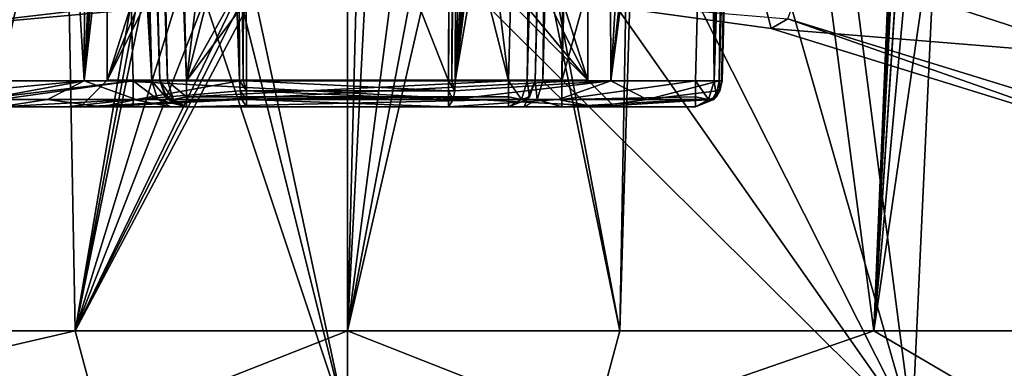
# Model space of a CAD drawing. Header units: millimetres. Extents: x -175 to 175, y 0 to 247.
# Tile 27 of 185: x -156 to -138, y 65 to 71. Entities that reach past the tile are written whole.
import ezdxf

# ---------------------------------------------------------------- set-up
doc = ezdxf.new("R2010")
doc.units = ezdxf.units.MM
doc.header["$LTSCALE"] = 65.185185
for name, color, linetype in [('1766', 7, 'CONTINUOUS'), ('1767', 7, 'CONTINUOUS'), ('1768', 7, 'CONTINUOUS'), ('1769', 7, 'CONTINUOUS'), ('1770', 7, 'CONTINUOUS'), ('1772', 7, 'CONTINUOUS'), ('1799', 7, 'CONTINUOUS'), ('1800', 7, 'CONTINUOUS'), ('1811', 7, 'CONTINUOUS'), ('1812', 7, 'CONTINUOUS'), ('1813', 7, 'CONTINUOUS'), ('1814', 7, 'CONTINUOUS'), ('1816', 7, 'CONTINUOUS'), ('1817', 7, 'CONTINUOUS'), ('1818', 7, 'CONTINUOUS'), ('1819', 7, 'CONTINUOUS'), ('1820', 7, 'CONTINUOUS'), ('1821', 7, 'CONTINUOUS'), ('1822', 7, 'CONTINUOUS'), ('1824', 7, 'CONTINUOUS'), ('1825', 7, 'CONTINUOUS'), ('1826', 7, 'CONTINUOUS'), ('1827', 7, 'CONTINUOUS'), ('1828', 7, 'CONTINUOUS'), ('1830', 7, 'CONTINUOUS'), ('1831', 7, 'CONTINUOUS'), ('1832', 7, 'CONTINUOUS'), ('1837', 7, 'CONTINUOUS'), ('1838', 7, 'CONTINUOUS'), ('1839', 7, 'CONTINUOUS'), ('1840', 7, 'CONTINUOUS'), ('1841', 7, 'CONTINUOUS'), ('1842', 7, 'CONTINUOUS'), ('1843', 7, 'CONTINUOUS'), ('1844', 7, 'CONTINUOUS'), ('1845', 7, 'CONTINUOUS'), ('1846', 7, 'CONTINUOUS'), ('1847', 7, 'CONTINUOUS'), ('1848', 7, 'CONTINUOUS'), ('1849', 7, 'CONTINUOUS'), ('1850', 7, 'CONTINUOUS'), ('1851', 7, 'CONTINUOUS'), ('1852', 7, 'CONTINUOUS'), ('1853', 7, 'CONTINUOUS'), ('1854', 7, 'CONTINUOUS'), ('1855', 7, 'CONTINUOUS'), ('1856', 7, 'CONTINUOUS'), ('1857', 7, 'CONTINUOUS'), ('1982', 7, 'CONTINUOUS'), ('1984', 7, 'CONTINUOUS'), ('1985', 7, 'CONTINUOUS')]:
    doc.layers.add(name, color=color, linetype=linetype)

msp = doc.modelspace()

# ---------------------------------------------------------------- linework, layer by layer
at = {"layer": '1766', "color": 7, "linetype": 'CONTINUOUS', "true_color": 0xe0f2ff}
msp.add_3dface([(-134.507, 69.018, -15.619), (-141.756, 71.246, -20.397), (-135.88, 86.99, -16.871), (-134.507, 69.018, -15.619)], dxfattribs=at)
at = {"layer": '1767', "color": 7, "linetype": 'CONTINUOUS', "true_color": 0xe0f2ff}
for points in [[(-156.513, 69.6, 6.513), (-156.513, 69.6, -3.214), (-155.263, 69.6, 6.513), (-156.513, 69.6, 6.513)], [(-155.263, 69.6, 6.513), (-156.513, 69.6, -3.214), (-155, 69.6, 5), (-155.263, 69.6, 6.513)], [(-156.513, 69.6, -3.214), (-154.61, 69.6, -5.612), (-155, 69.6, -5), (-156.513, 69.6, -3.214)], [(-155, 69.6, 5), (-156.513, 69.6, -3.214), (-155, 69.6, -5), (-155, 69.6, 5)], [(-154.013, 69.6, 6.513), (-155.263, 69.6, 6.513), (-155, 69.6, 5), (-154.013, 69.6, 6.513)], [(-145.987, 69.6, 6.513), (-154.013, 69.6, 6.513), (-155, 69.6, 5), (-145.987, 69.6, 6.513)], [(-143.487, 69.6, 6.513), (-145.987, 69.6, 6.513), (-155, 69.6, 5), (-143.487, 69.6, 6.513)], [(-145, 69.6, 5), (-143.487, 69.6, 6.513), (-155, 69.6, 5), (-145, 69.6, 5)], [(-155, 69.6, -5), (-154.61, 69.6, -5.612), (-145, 69.6, -5), (-155, 69.6, -5)], [(-151.889, 69.6, -7.013), (-145.39, 69.6, -5.612), (-154.61, 69.6, -5.612), (-151.889, 69.6, -7.013)], [(-154.61, 69.6, -5.612), (-145.39, 69.6, -5.612), (-145, 69.6, -5), (-154.61, 69.6, -5.612)], [(-153.306, 69.6, 6.806), (-154.013, 69.6, 6.513), (-146.694, 69.6, 6.806), (-153.306, 69.6, 6.806)], [(-146.694, 69.6, 6.806), (-154.013, 69.6, 6.513), (-145.987, 69.6, 6.513), (-146.694, 69.6, 6.806)], [(-153.013, 69.6, 7.513), (-153.306, 69.6, 6.806), (-146.987, 69.6, 7.513), (-153.013, 69.6, 7.513)], [(-146.987, 69.6, 7.513), (-153.306, 69.6, 6.806), (-146.694, 69.6, 6.806), (-146.987, 69.6, 7.513)], [(-153.013, 69.6, 8.013), (-153.013, 69.6, 7.513), (-146.987, 69.6, 8.013), (-153.013, 69.6, 8.013)], [(-146.987, 69.6, 8.013), (-153.013, 69.6, 7.513), (-146.987, 69.6, 7.763), (-146.987, 69.6, 8.013)], [(-146.987, 69.6, 7.763), (-153.013, 69.6, 7.513), (-146.987, 69.6, 7.513), (-146.987, 69.6, 7.763)], [(-148.111, 69.6, -7.013), (-145.39, 69.6, -5.612), (-151.889, 69.6, -7.013), (-148.111, 69.6, -7.013)], [(-145.39, 69.6, -5.612), (-143.487, 69.6, -3.214), (-145, 69.6, -5), (-145.39, 69.6, -5.612)], [(-143.487, 69.6, -3.214), (-143.487, 69.6, 6.513), (-145, 69.6, 5), (-143.487, 69.6, -3.214)], [(-143.487, 69.6, -3.214), (-145, 69.6, 5), (-145, 69.6, -5), (-143.487, 69.6, -3.214)]]:
    msp.add_3dface(points, dxfattribs=at)
at = {"layer": '1768', "color": 7, "linetype": 'CONTINUOUS', "true_color": 0xe0f2ff}
for points in [[(-156.513, 70.087, 7.013), (-154.276, 80.133, 7.276), (-156.773, 80.031, 7.273), (-156.513, 70.087, 7.013)], [(-154.013, 70.087, 7.013), (-154.276, 80.133, 7.276), (-156.513, 70.087, 7.013), (-154.013, 70.087, 7.013)]]:
    msp.add_3dface(points, dxfattribs=at)
at = {"layer": '1769', "color": 7, "linetype": 'CONTINUOUS', "true_color": 0xe0f2ff}
for points in [[(-142.987, 70.087, -3.214), (-142.721, 80.255, -3.276), (-142.987, 70.087, 6.513), (-142.987, 70.087, -3.214)], [(-142.987, 70.087, 6.513), (-142.721, 80.255, -3.276), (-142.734, 79.775, 6.767), (-142.987, 70.087, 6.513)]]:
    msp.add_3dface(points, dxfattribs=at)
at = {"layer": '1770', "color": 7, "linetype": 'CONTINUOUS', "true_color": 0xe0f2ff}
for points in [[(-158.244, 71.246, -20.397), (-150, 71.994, -22), (-157.929, 71.069, -20.018), (-158.244, 71.246, -20.397)], [(-157.929, 71.069, -20.018), (-150, 71.994, -22), (-150, 71.792, -21.568), (-157.929, 71.069, -20.018)], [(-145.988, 71.612, -21.182), (-141.756, 71.246, -20.397), (-142.068, 71.069, -20.016), (-145.988, 71.612, -21.182)], [(-142.068, 71.069, -20.016), (-141.756, 71.246, -20.397), (-135.086, 68.903, -15.372), (-142.068, 71.069, -20.016)], [(-141.756, 71.246, -20.397), (-134.507, 69.018, -15.619), (-135.086, 68.903, -15.372), (-141.756, 71.246, -20.397)]]:
    msp.add_3dface(points, dxfattribs=at)
at = {"layer": '1772', "color": 7, "linetype": 'CONTINUOUS', "true_color": 0xe0f2ff}
for points in [[(-139.426, 63.6, 19.292), (-146.239, 87.301, 21.676), (-146.5, 77.6, 21.72), (-139.426, 63.6, 19.292)], [(-142.387, 86.465, 20.641), (-146.239, 87.301, 21.676), (-139.426, 63.6, 19.292), (-142.387, 86.465, 20.641)], [(-150, 63.6, 22), (-157.632, 86.467, 20.634), (-160.574, 63.6, 19.292), (-150, 63.6, 22)], [(-157.632, 86.467, 20.634), (-150, 63.6, 22), (-153.5, 77.6, 21.72), (-157.632, 86.467, 20.634)], [(-138.427, 85.061, 18.71), (-142.387, 86.465, 20.641), (-139.426, 63.6, 19.292), (-138.427, 85.061, 18.71)], [(-131.455, 63.6, 11.836), (-138.427, 85.061, 18.71), (-139.426, 63.6, 19.292), (-131.455, 63.6, 11.836)], [(-135.192, 84.487, 16.27), (-138.427, 85.061, 18.71), (-131.455, 63.6, 11.836), (-135.192, 84.487, 16.27)], [(-153.5, 77.6, 21.72), (-150, 63.6, 22), (-152.475, 75.125, 21.86), (-153.5, 77.6, 21.72)], [(-147.525, 75.125, 21.86), (-139.426, 63.6, 19.292), (-146.5, 77.6, 21.72), (-147.525, 75.125, 21.86)], [(-150, 63.6, 22), (-150, 74.1, 22), (-152.475, 75.125, 21.86), (-150, 63.6, 22)], [(-150, 74.1, 22), (-139.426, 63.6, 19.292), (-147.525, 75.125, 21.86), (-150, 74.1, 22)], [(-150, 63.6, 22), (-139.426, 63.6, 19.292), (-150, 74.1, 22), (-150, 63.6, 22)]]:
    msp.add_3dface(points, dxfattribs=at)
at = {"layer": '1799', "color": 7, "linetype": 'CONTINUOUS', "true_color": 0xe0f2ff}
for points in [[(-155.638, 94.804, 18.336), (-150, 95.252, 19.171), (-155.098, 65.414, 19.29), (-155.638, 94.804, 18.336)], [(-150, 95.252, 19.171), (-152.701, 78.1, 19.433), (-155.098, 65.414, 19.29), (-150, 95.252, 19.171)], [(-161.031, 93.51, 15.735), (-155.989, 94.747, 18.226), (-159.857, 65.414, 17.348), (-161.031, 93.51, 15.735)], [(-155.989, 94.747, 18.226), (-155.638, 94.804, 18.336), (-159.857, 65.414, 17.348), (-155.989, 94.747, 18.226)], [(-159.857, 65.414, 17.348), (-155.638, 94.804, 18.336), (-155.098, 65.414, 19.29), (-159.857, 65.414, 17.348)], [(-152.701, 78.1, 19.433), (-152.699, 77.1, 19.46), (-155.098, 65.414, 19.29), (-152.701, 78.1, 19.433)], [(-152.699, 77.1, 19.46), (-151.94, 75.674, 19.588), (-155.098, 65.414, 19.29), (-152.699, 77.1, 19.46)], [(-151.94, 75.674, 19.588), (-151.275, 75.189, 19.655), (-155.098, 65.414, 19.29), (-151.94, 75.674, 19.588)], [(-151.275, 75.189, 19.655), (-150.5, 74.922, 19.697), (-155.098, 65.414, 19.29), (-151.275, 75.189, 19.655)], [(-155.098, 65.414, 19.29), (-150.5, 74.922, 19.697), (-150.251, 75.012, 19.7), (-155.098, 65.414, 19.29)], [(-150, 75, 19.701), (-155.098, 65.414, 19.29), (-150.251, 75.012, 19.7), (-150, 75, 19.701)], [(-150, 65.414, 19.952), (-155.098, 65.414, 19.29), (-150, 75, 19.701), (-150, 65.414, 19.952)]]:
    msp.add_3dface(points, dxfattribs=at)
at = {"layer": '1800', "color": 7, "linetype": 'CONTINUOUS', "true_color": 0xe0f2ff}
for points in [[(-144.902, 65.414, 19.29), (-147.299, 78.1, 19.433), (-144.363, 94.805, 18.336), (-144.902, 65.414, 19.29)], [(-144.01, 94.746, 18.225), (-144.902, 65.414, 19.29), (-144.363, 94.805, 18.336), (-144.01, 94.746, 18.225)], [(-140.143, 65.414, 17.348), (-144.902, 65.414, 19.29), (-144.01, 94.746, 18.225), (-140.143, 65.414, 17.348)], [(-138.969, 93.51, 15.735), (-140.143, 65.414, 17.348), (-144.01, 94.746, 18.225), (-138.969, 93.51, 15.735)], [(-138.89, 92.462, 15.714), (-140.143, 65.414, 17.348), (-138.969, 93.51, 15.735), (-138.89, 92.462, 15.714)], [(-138.811, 91.379, 15.692), (-140.143, 65.414, 17.348), (-138.89, 92.462, 15.714), (-138.811, 91.379, 15.692)], [(-138.528, 90.547, 15.513), (-140.143, 65.414, 17.348), (-138.811, 91.379, 15.692), (-138.528, 90.547, 15.513)], [(-138.514, 90.527, 15.504), (-140.143, 65.414, 17.348), (-138.528, 90.547, 15.513), (-138.514, 90.527, 15.504)], [(-137.884, 90.019, 15.034), (-140.143, 65.414, 17.348), (-138.514, 90.527, 15.504), (-137.884, 90.019, 15.034)], [(-136.62, 89.514, 13.939), (-140.143, 65.414, 17.348), (-137.884, 90.019, 15.034), (-136.62, 89.514, 13.939)], [(-136.038, 65.414, 14.254), (-140.143, 65.414, 17.348), (-136.62, 89.514, 13.939), (-136.038, 65.414, 14.254)], [(-142.495, 72.716, -18.281), (-135.867, 70.56, -13.893), (-138.719, 84.113, -15.86), (-142.495, 72.716, -18.281)], [(-138.719, 84.113, -15.86), (-135.867, 70.56, -13.893), (-138.504, 83.438, -15.727), (-138.719, 84.113, -15.86)], [(-138.504, 83.438, -15.727), (-135.867, 70.56, -13.893), (-138.13, 82.922, -15.464), (-138.504, 83.438, -15.727)], [(-138.13, 82.922, -15.464), (-135.867, 70.56, -13.893), (-137.695, 82.644, -15.129), (-138.13, 82.922, -15.464)], [(-147.301, 77.1, 19.46), (-147.299, 78.1, 19.433), (-144.902, 65.414, 19.29), (-147.301, 77.1, 19.46)], [(-147.301, 77.1, 19.46), (-150, 65.414, 19.952), (-148.06, 75.674, 19.588), (-147.301, 77.1, 19.46)], [(-150, 65.414, 19.952), (-147.301, 77.1, 19.46), (-144.902, 65.414, 19.29), (-150, 65.414, 19.952)], [(-148.06, 75.674, 19.588), (-150, 65.414, 19.952), (-148.725, 75.189, 19.655), (-148.06, 75.674, 19.588)], [(-148.725, 75.189, 19.655), (-150, 65.414, 19.952), (-149.5, 74.922, 19.697), (-148.725, 75.189, 19.655)], [(-150, 65.414, 19.952), (-150, 75, 19.701), (-149.749, 75.012, 19.7), (-150, 65.414, 19.952)], [(-149.5, 74.922, 19.697), (-150, 65.414, 19.952), (-149.749, 75.012, 19.7), (-149.5, 74.922, 19.697)]]:
    msp.add_3dface(points, dxfattribs=at)
at = {"layer": '1811', "color": 7, "linetype": 'CONTINUOUS', "true_color": 0xe0f2ff}
for points in [[(-145.987, 70.087, 7.013), (-143.227, 80.031, 7.273), (-145.724, 80.131, 7.276), (-145.987, 70.087, 7.013)], [(-143.487, 70.087, 7.013), (-143.227, 80.031, 7.273), (-145.987, 70.087, 7.013), (-143.487, 70.087, 7.013)]]:
    msp.add_3dface(points, dxfattribs=at)
at = {"layer": '1812', "color": 7, "linetype": 'CONTINUOUS', "true_color": 0xe0f2ff}
for points in [[(-145.955, 90.395, 8.545), (-146.487, 70.087, 8.013), (-145.959, 90.273, 8.299), (-145.955, 90.395, 8.545)], [(-146.487, 70.087, 8.013), (-145.961, 90.178, 8.039), (-145.959, 90.273, 8.299), (-146.487, 70.087, 8.013)], [(-146.224, 80.132, 7.776), (-145.961, 90.178, 8.039), (-146.487, 70.087, 8.013), (-146.224, 80.132, 7.776)], [(-146.487, 70.087, 7.513), (-146.224, 80.132, 7.776), (-146.487, 70.087, 8.013), (-146.487, 70.087, 7.513)]]:
    msp.add_3dface(points, dxfattribs=at)
at = {"layer": '1813', "color": 7, "linetype": 'CONTINUOUS', "true_color": 0xe0f2ff}
for points in [[(-153.631, 93.702, 9.131), (-153.013, 70.087, 8.513), (-152.1, 77.6, 8.709), (-153.631, 93.702, 9.131)], [(-146.987, 70.087, 8.513), (-146.369, 93.702, 9.131), (-147.9, 77.6, 8.709), (-146.987, 70.087, 8.513)], [(-152.1, 77.6, 8.709), (-153.013, 70.087, 8.513), (-151.485, 76.115, 8.671), (-152.1, 77.6, 8.709)], [(-148.515, 76.115, 8.671), (-146.987, 70.087, 8.513), (-147.9, 77.6, 8.709), (-148.515, 76.115, 8.671)], [(-153.013, 70.087, 8.513), (-146.987, 70.087, 8.513), (-148.515, 76.115, 8.671), (-153.013, 70.087, 8.513)], [(-151.485, 76.115, 8.671), (-153.013, 70.087, 8.513), (-150, 75.5, 8.654), (-151.485, 76.115, 8.671)], [(-150, 75.5, 8.654), (-153.013, 70.087, 8.513), (-148.515, 76.115, 8.671), (-150, 75.5, 8.654)]]:
    msp.add_3dface(points, dxfattribs=at)
at = {"layer": '1814', "color": 7, "linetype": 'CONTINUOUS', "true_color": 0xe0f2ff}
for points in [[(-153.513, 70.087, 8.013), (-154.045, 90.395, 8.545), (-153.513, 70.087, 7.513), (-153.513, 70.087, 8.013)], [(-153.513, 70.087, 7.513), (-154.045, 90.395, 8.545), (-153.776, 80.131, 7.776), (-153.513, 70.087, 7.513)]]:
    msp.add_3dface(points, dxfattribs=at)
at = {"layer": '1816', "color": 7, "linetype": 'CONTINUOUS', "true_color": 0xe0f2ff}
for points in [[(-152.713, 89.603, -7.816), (-154.928, 70.087, -5.998), (-153.329, 89.652, -7.576), (-152.713, 89.603, -7.816)], [(-153.329, 89.652, -7.576), (-154.928, 70.087, -5.998), (-153.441, 88.859, -7.503), (-153.329, 89.652, -7.576)], [(-152.019, 70.087, -7.496), (-154.928, 70.087, -5.998), (-152.713, 89.603, -7.816), (-152.019, 70.087, -7.496)], [(-152.019, 70.087, -7.496), (-152.713, 89.603, -7.816), (-152.05, 79.715, -7.748), (-152.019, 70.087, -7.496)], [(-153.441, 88.859, -7.503), (-154.928, 70.087, -5.998), (-153.552, 88.061, -7.428), (-153.441, 88.859, -7.503)], [(-153.552, 88.061, -7.428), (-154.928, 70.087, -5.998), (-153.746, 87.437, -7.313), (-153.552, 88.061, -7.428)], [(-153.746, 87.437, -7.313), (-154.928, 70.087, -5.998), (-154.098, 86.963, -7.108), (-153.746, 87.437, -7.313)], [(-155.918, 86.877, -5.68), (-156.961, 70.087, -3.436), (-156.801, 87.11, -4.596), (-155.918, 86.877, -5.68)], [(-154.928, 70.087, -5.998), (-156.961, 70.087, -3.436), (-155.918, 86.877, -5.68), (-154.928, 70.087, -5.998)], [(-154.869, 86.681, -6.595), (-154.928, 70.087, -5.998), (-155.918, 86.877, -5.68), (-154.869, 86.681, -6.595)], [(-154.098, 86.963, -7.108), (-154.928, 70.087, -5.998), (-154.869, 86.681, -6.595), (-154.098, 86.963, -7.108)]]:
    msp.add_3dface(points, dxfattribs=at)
at = {"layer": '1817', "color": 7, "linetype": 'CONTINUOUS', "true_color": 0xe0f2ff}
for points in [[(-151.889, 70.087, -7.513), (-151.922, 79.763, -7.766), (-148.111, 70.087, -7.513), (-151.889, 70.087, -7.513)], [(-148.111, 70.087, -7.513), (-151.922, 79.763, -7.766), (-148.078, 79.763, -7.766), (-148.111, 70.087, -7.513)]]:
    msp.add_3dface(points, dxfattribs=at)
at = {"layer": '1818', "color": 7, "linetype": 'CONTINUOUS', "true_color": 0xe0f2ff}
for points in [[(-147.287, 89.603, -7.816), (-146.671, 89.652, -7.576), (-147.981, 70.087, -7.496), (-147.287, 89.603, -7.816)], [(-147.981, 70.087, -7.496), (-146.671, 89.652, -7.576), (-146.559, 88.859, -7.503), (-147.981, 70.087, -7.496)], [(-147.95, 79.715, -7.748), (-147.287, 89.603, -7.816), (-147.981, 70.087, -7.496), (-147.95, 79.715, -7.748)], [(-146.448, 88.061, -7.428), (-147.981, 70.087, -7.496), (-146.559, 88.859, -7.503), (-146.448, 88.061, -7.428)], [(-142.799, 79.182, -3.487), (-143.039, 70.087, -3.435), (-142.573, 88.375, -3.573), (-142.799, 79.182, -3.487)], [(-142.573, 88.375, -3.573), (-143.039, 70.087, -3.435), (-142.787, 87.554, -3.943), (-142.573, 88.375, -3.573)], [(-146.255, 87.438, -7.314), (-147.981, 70.087, -7.496), (-146.448, 88.061, -7.428), (-146.255, 87.438, -7.314)], [(-143.039, 70.087, -3.435), (-145.072, 70.087, -5.998), (-142.787, 87.554, -3.943), (-143.039, 70.087, -3.435)], [(-142.787, 87.554, -3.943), (-145.072, 70.087, -5.998), (-142.815, 87.497, -3.991), (-142.787, 87.554, -3.943)], [(-145.905, 86.965, -7.11), (-147.981, 70.087, -7.496), (-146.255, 87.438, -7.314), (-145.905, 86.965, -7.11)], [(-142.815, 87.497, -3.991), (-145.072, 70.087, -5.998), (-143.199, 87.11, -4.597), (-142.815, 87.497, -3.991)], [(-143.199, 87.11, -4.597), (-145.072, 70.087, -5.998), (-144.082, 86.877, -5.68), (-143.199, 87.11, -4.597)], [(-145.131, 86.681, -6.594), (-147.981, 70.087, -7.496), (-145.905, 86.965, -7.11), (-145.131, 86.681, -6.594)], [(-144.082, 86.877, -5.68), (-145.072, 70.087, -5.998), (-145.131, 86.681, -6.594), (-144.082, 86.877, -5.68)], [(-145.072, 70.087, -5.998), (-147.981, 70.087, -7.496), (-145.131, 86.681, -6.594), (-145.072, 70.087, -5.998)]]:
    msp.add_3dface(points, dxfattribs=at)
at = {"layer": '1819', "color": 7, "linetype": 'CONTINUOUS', "true_color": 0xe0f2ff}
for points in [[(-154.5, 70.1, 4.5), (-154.5, 93.504, 4.5), (-152.1, 77.6, 4.5), (-154.5, 70.1, 4.5)], [(-145.5, 93.504, 4.5), (-145.5, 70.1, 4.5), (-147.9, 77.6, 4.5), (-145.5, 93.504, 4.5)], [(-151.485, 76.115, 4.5), (-154.5, 70.1, 4.5), (-152.1, 77.6, 4.5), (-151.485, 76.115, 4.5)], [(-147.9, 77.6, 4.5), (-145.5, 70.1, 4.5), (-148.515, 76.115, 4.5), (-147.9, 77.6, 4.5)], [(-145.5, 70.1, 4.5), (-154.5, 70.1, 4.5), (-151.485, 76.115, 4.5), (-145.5, 70.1, 4.5)], [(-150, 75.5, 4.5), (-145.5, 70.1, 4.5), (-151.485, 76.115, 4.5), (-150, 75.5, 4.5)], [(-148.515, 76.115, 4.5), (-145.5, 70.1, 4.5), (-150, 75.5, 4.5), (-148.515, 76.115, 4.5)]]:
    msp.add_3dface(points, dxfattribs=at)
at = {"layer": '1820', "color": 7, "linetype": 'CONTINUOUS', "true_color": 0xe0f2ff}
for points in [[(-154.5, 93.504, 4.5), (-154.5, 70.1, 4.5), (-154.5, 92.84, -0.06), (-154.5, 93.504, 4.5)], [(-154.5, 92.84, -0.06), (-154.5, 70.1, 4.5), (-154.5, 91.839, -4.5), (-154.5, 92.84, -0.06)], [(-154.5, 70.1, 4.5), (-154.5, 70.1, -4.5), (-154.5, 91.839, -4.5), (-154.5, 70.1, 4.5)]]:
    msp.add_3dface(points, dxfattribs=at)
at = {"layer": '1821', "color": 7, "linetype": 'CONTINUOUS', "true_color": 0xe0f2ff}
for points in [[(-154.5, 91.839, -4.5), (-154.5, 70.1, -4.5), (-145.5, 91.839, -4.5), (-154.5, 91.839, -4.5)], [(-154.5, 70.1, -4.5), (-145.5, 70.1, -4.5), (-145.5, 91.839, -4.5), (-154.5, 70.1, -4.5)]]:
    msp.add_3dface(points, dxfattribs=at)
at = {"layer": '1822', "color": 7, "linetype": 'CONTINUOUS', "true_color": 0xe0f2ff}
for points in [[(-145.5, 70.1, 4.5), (-145.5, 93.504, 4.5), (-145.5, 70.1, -4.5), (-145.5, 70.1, 4.5)], [(-145.5, 70.1, -4.5), (-145.5, 93.504, 4.5), (-145.5, 91.839, -4.5), (-145.5, 70.1, -4.5)]]:
    msp.add_3dface(points, dxfattribs=at)
at = {"layer": '1824', "color": 7, "linetype": 'CONTINUOUS', "true_color": 0xe0f2ff}
for points in [[(-146.369, 93.702, 9.131), (-146.987, 70.087, 8.513), (-146.634, 70.081, 8.366), (-146.369, 93.702, 9.131)], [(-146.369, 93.702, 9.131), (-146.634, 70.081, 8.366), (-146.161, 93.635, 9.083), (-146.369, 93.702, 9.131)], [(-146.161, 93.635, 9.083), (-146.634, 70.081, 8.366), (-146.101, 93.603, 9.049), (-146.161, 93.635, 9.083)], [(-146.101, 93.603, 9.049), (-146.634, 70.081, 8.366), (-145.977, 93.507, 8.931), (-146.101, 93.603, 9.049)], [(-146.634, 70.081, 8.366), (-146.487, 70.087, 8.013), (-145.977, 93.507, 8.931), (-146.634, 70.081, 8.366)], [(-145.977, 93.507, 8.931), (-146.487, 70.087, 8.013), (-145.976, 92.426, 8.86), (-145.977, 93.507, 8.931)], [(-145.976, 92.426, 8.86), (-146.487, 70.087, 8.013), (-145.979, 91.389, 8.787), (-145.976, 92.426, 8.86)], [(-145.979, 91.389, 8.787), (-146.487, 70.087, 8.013), (-145.964, 90.759, 8.689), (-145.979, 91.389, 8.787)], [(-146.487, 70.087, 8.013), (-145.955, 90.395, 8.545), (-145.964, 90.759, 8.689), (-146.487, 70.087, 8.013)]]:
    msp.add_3dface(points, dxfattribs=at)
at = {"layer": '1825', "color": 7, "linetype": 'CONTINUOUS', "true_color": 0xe0f2ff}
for points in [[(-153.013, 70.087, 8.513), (-153.631, 93.702, 9.131), (-153.839, 93.635, 9.083), (-153.013, 70.087, 8.513)], [(-154.023, 93.506, 8.931), (-154.024, 92.426, 8.86), (-153.366, 70.081, 8.366), (-154.023, 93.506, 8.931)], [(-153.899, 93.603, 9.049), (-154.023, 93.506, 8.931), (-153.366, 70.081, 8.366), (-153.899, 93.603, 9.049)], [(-153.899, 93.603, 9.049), (-153.013, 70.087, 8.513), (-153.839, 93.635, 9.083), (-153.899, 93.603, 9.049)], [(-153.013, 70.087, 8.513), (-153.899, 93.603, 9.049), (-153.366, 70.081, 8.366), (-153.013, 70.087, 8.513)], [(-154.024, 92.426, 8.86), (-154.021, 91.389, 8.787), (-153.366, 70.081, 8.366), (-154.024, 92.426, 8.86)], [(-153.366, 70.081, 8.366), (-154.021, 91.389, 8.787), (-154.036, 90.756, 8.688), (-153.366, 70.081, 8.366)], [(-154.045, 90.395, 8.545), (-153.366, 70.081, 8.366), (-154.036, 90.756, 8.688), (-154.045, 90.395, 8.545)], [(-154.045, 90.395, 8.545), (-153.513, 70.087, 8.013), (-153.366, 70.081, 8.366), (-154.045, 90.395, 8.545)]]:
    msp.add_3dface(points, dxfattribs=at)
at = {"layer": '1826', "color": 7, "linetype": 'CONTINUOUS', "true_color": 0xe0f2ff}
for points in [[(-142.966, 89.974, 7.534), (-143.227, 80.031, 7.273), (-143.134, 70.081, 6.866), (-142.966, 89.974, 7.534)], [(-142.629, 89.746, 7.391), (-142.966, 89.974, 7.534), (-143.134, 70.081, 6.866), (-142.629, 89.746, 7.391)], [(-142.516, 89.593, 7.218), (-142.629, 89.746, 7.391), (-143.134, 70.081, 6.866), (-142.516, 89.593, 7.218)], [(-142.987, 70.087, 6.513), (-142.516, 89.593, 7.218), (-143.134, 70.081, 6.866), (-142.987, 70.087, 6.513)], [(-142.987, 70.087, 6.513), (-142.734, 79.775, 6.767), (-142.516, 89.593, 7.218), (-142.987, 70.087, 6.513)], [(-143.227, 80.031, 7.273), (-143.487, 70.087, 7.013), (-143.134, 70.081, 6.866), (-143.227, 80.031, 7.273)]]:
    msp.add_3dface(points, dxfattribs=at)
at = {"layer": '1827', "color": 7, "linetype": 'CONTINUOUS', "true_color": 0xe0f2ff}
for points in [[(-154.539, 90.179, 7.539), (-153.659, 70.081, 7.159), (-154.185, 90.182, 7.685), (-154.539, 90.179, 7.539)], [(-154.539, 90.179, 7.539), (-154.276, 80.133, 7.276), (-153.659, 70.081, 7.159), (-154.539, 90.179, 7.539)], [(-153.513, 70.087, 7.513), (-153.776, 80.131, 7.776), (-154.185, 90.182, 7.685), (-153.513, 70.087, 7.513)], [(-153.659, 70.081, 7.159), (-153.513, 70.087, 7.513), (-154.185, 90.182, 7.685), (-153.659, 70.081, 7.159)], [(-154.276, 80.133, 7.276), (-154.013, 70.087, 7.013), (-153.659, 70.081, 7.159), (-154.276, 80.133, 7.276)]]:
    msp.add_3dface(points, dxfattribs=at)
at = {"layer": '1828', "color": 7, "linetype": 'CONTINUOUS', "true_color": 0xe0f2ff}
for points in [[(-146.341, 70.081, 7.159), (-145.987, 70.087, 7.013), (-145.815, 90.182, 7.685), (-146.341, 70.081, 7.159)], [(-145.961, 90.178, 8.039), (-146.341, 70.081, 7.159), (-145.815, 90.182, 7.685), (-145.961, 90.178, 8.039)], [(-145.961, 90.178, 8.039), (-146.224, 80.132, 7.776), (-146.341, 70.081, 7.159), (-145.961, 90.178, 8.039)], [(-145.987, 70.087, 7.013), (-145.724, 80.131, 7.276), (-145.815, 90.182, 7.685), (-145.987, 70.087, 7.013)], [(-146.224, 80.132, 7.776), (-146.487, 70.087, 7.513), (-146.341, 70.081, 7.159), (-146.224, 80.132, 7.776)]]:
    msp.add_3dface(points, dxfattribs=at)
at = {"layer": '1830', "color": 7, "linetype": 'CONTINUOUS', "true_color": 0xe0f2ff}
for points in [[(-152.05, 79.715, -7.748), (-152.081, 89.565, -8.007), (-151.955, 70.087, -7.508), (-152.05, 79.715, -7.748)], [(-152.081, 89.565, -8.007), (-152.019, 89.56, -8.019), (-151.955, 70.087, -7.508), (-152.081, 89.565, -8.007)], [(-152.019, 89.56, -8.019), (-151.955, 89.564, -8.023), (-151.955, 70.087, -7.508), (-152.019, 89.56, -8.019)], [(-151.955, 89.564, -8.023), (-151.922, 79.763, -7.766), (-151.955, 70.087, -7.508), (-151.955, 89.564, -8.023)], [(-152.019, 70.087, -7.496), (-152.05, 79.715, -7.748), (-151.955, 70.087, -7.508), (-152.019, 70.087, -7.496)], [(-151.922, 79.763, -7.766), (-151.889, 70.087, -7.513), (-151.955, 70.087, -7.508), (-151.922, 79.763, -7.766)]]:
    msp.add_3dface(points, dxfattribs=at)
at = {"layer": '1831', "color": 7, "linetype": 'CONTINUOUS', "true_color": 0xe0f2ff}
for points in [[(-148.111, 70.087, -7.513), (-148.078, 79.763, -7.766), (-147.981, 89.56, -8.019), (-148.111, 70.087, -7.513)], [(-148.111, 70.087, -7.513), (-147.981, 89.56, -8.019), (-148.045, 70.087, -7.508), (-148.111, 70.087, -7.513)], [(-147.919, 89.565, -8.007), (-147.95, 79.715, -7.748), (-148.045, 70.087, -7.508), (-147.919, 89.565, -8.007)], [(-147.981, 89.56, -8.019), (-147.919, 89.565, -8.007), (-148.045, 70.087, -7.508), (-147.981, 89.56, -8.019)], [(-147.95, 79.715, -7.748), (-147.981, 70.087, -7.496), (-148.045, 70.087, -7.508), (-147.95, 79.715, -7.748)]]:
    msp.add_3dface(points, dxfattribs=at)
at = {"layer": '1832', "color": 7, "linetype": 'CONTINUOUS', "true_color": 0xe0f2ff}
for points in [[(-142.45, 90.61, -3.337), (-142.721, 80.255, -3.276), (-143, 70.087, -3.328), (-142.45, 90.61, -3.337)], [(-142.45, 90.61, -3.337), (-143, 70.087, -3.328), (-142.451, 90.596, -3.357), (-142.45, 90.61, -3.337)], [(-143, 70.087, -3.328), (-142.452, 90.581, -3.376), (-142.451, 90.596, -3.357), (-143, 70.087, -3.328)], [(-142.493, 89.615, -3.46), (-142.452, 90.581, -3.376), (-143, 70.087, -3.328), (-142.493, 89.615, -3.46)], [(-143.039, 70.087, -3.435), (-142.799, 79.182, -3.487), (-142.493, 89.615, -3.46), (-143.039, 70.087, -3.435)], [(-143.039, 70.087, -3.435), (-142.493, 89.615, -3.46), (-143, 70.087, -3.328), (-143.039, 70.087, -3.435)], [(-142.721, 80.255, -3.276), (-142.987, 70.087, -3.214), (-143, 70.087, -3.328), (-142.721, 80.255, -3.276)]]:
    msp.add_3dface(points, dxfattribs=at)
at = {"layer": '1837', "color": 7, "linetype": 'CONTINUOUS', "true_color": 0xe0f2ff}
for points in [[(-154.013, 70.087, 7.013), (-156.513, 70.087, 7.013), (-156.513, 69.792, 6.907), (-154.013, 70.087, 7.013)], [(-154.013, 70.087, 7.013), (-156.513, 69.792, 6.907), (-156.513, 69.742, 6.862), (-154.013, 70.087, 7.013)], [(-154.013, 70.087, 7.013), (-156.513, 69.742, 6.862), (-154.013, 69.742, 6.862), (-154.013, 70.087, 7.013)], [(-156.513, 69.6, 6.513), (-155.263, 69.6, 6.513), (-154.013, 69.742, 6.862), (-156.513, 69.6, 6.513)], [(-156.513, 69.742, 6.862), (-156.513, 69.6, 6.513), (-154.013, 69.742, 6.862), (-156.513, 69.742, 6.862)], [(-155.263, 69.6, 6.513), (-154.013, 69.6, 6.513), (-154.013, 69.742, 6.862), (-155.263, 69.6, 6.513)]]:
    msp.add_3dface(points, dxfattribs=at)
at = {"layer": '1838', "color": 7, "linetype": 'CONTINUOUS', "true_color": 0xe0f2ff}
for points in [[(-153.659, 70.081, 7.159), (-154.013, 70.087, 7.013), (-153.55, 69.738, 7.05), (-153.659, 70.081, 7.159)], [(-154.013, 70.087, 7.013), (-154.013, 69.742, 6.862), (-153.55, 69.738, 7.05), (-154.013, 70.087, 7.013)], [(-153.513, 70.087, 7.513), (-153.659, 70.081, 7.159), (-153.362, 69.742, 7.513), (-153.513, 70.087, 7.513)], [(-153.659, 70.081, 7.159), (-153.55, 69.738, 7.05), (-153.362, 69.742, 7.513), (-153.659, 70.081, 7.159)], [(-154.013, 69.6, 6.513), (-153.306, 69.6, 6.806), (-154.013, 69.742, 6.862), (-154.013, 69.6, 6.513)], [(-154.013, 69.742, 6.862), (-153.306, 69.6, 6.806), (-153.55, 69.738, 7.05), (-154.013, 69.742, 6.862)], [(-153.55, 69.738, 7.05), (-153.013, 69.6, 7.513), (-153.362, 69.742, 7.513), (-153.55, 69.738, 7.05)], [(-153.306, 69.6, 6.806), (-153.013, 69.6, 7.513), (-153.55, 69.738, 7.05), (-153.306, 69.6, 6.806)]]:
    msp.add_3dface(points, dxfattribs=at)
at = {"layer": '1839', "color": 7, "linetype": 'CONTINUOUS', "true_color": 0xe0f2ff}
for points in [[(-153.513, 70.087, 8.013), (-153.513, 70.087, 7.513), (-153.362, 69.742, 7.513), (-153.513, 70.087, 8.013)], [(-153.513, 70.087, 8.013), (-153.362, 69.742, 7.513), (-153.407, 69.792, 8.013), (-153.513, 70.087, 8.013)], [(-153.407, 69.792, 8.013), (-153.362, 69.742, 7.513), (-153.362, 69.742, 8.013), (-153.407, 69.792, 8.013)], [(-153.013, 69.6, 7.513), (-153.013, 69.6, 8.013), (-153.362, 69.742, 8.013), (-153.013, 69.6, 7.513)], [(-153.362, 69.742, 7.513), (-153.013, 69.6, 7.513), (-153.362, 69.742, 8.013), (-153.362, 69.742, 7.513)]]:
    msp.add_3dface(points, dxfattribs=at)
at = {"layer": '1840', "color": 7, "linetype": 'CONTINUOUS', "true_color": 0xe0f2ff}
for points in [[(-153.366, 70.081, 8.366), (-153.513, 70.087, 8.013), (-153.258, 69.74, 8.258), (-153.366, 70.081, 8.366)], [(-153.513, 70.087, 8.013), (-153.407, 69.792, 8.013), (-153.258, 69.74, 8.258), (-153.513, 70.087, 8.013)], [(-153.013, 70.087, 8.513), (-153.366, 70.081, 8.366), (-153.013, 69.792, 8.407), (-153.013, 70.087, 8.513)], [(-153.013, 69.792, 8.407), (-153.366, 70.081, 8.366), (-153.258, 69.74, 8.258), (-153.013, 69.792, 8.407)], [(-153.013, 69.6, 8.013), (-153.407, 69.792, 8.013), (-153.362, 69.742, 8.013), (-153.013, 69.6, 8.013)], [(-153.407, 69.792, 8.013), (-153.013, 69.6, 8.013), (-153.258, 69.74, 8.258), (-153.407, 69.792, 8.013)], [(-153.013, 69.792, 8.407), (-153.258, 69.74, 8.258), (-153.013, 69.742, 8.362), (-153.013, 69.792, 8.407)], [(-153.258, 69.74, 8.258), (-153.013, 69.6, 8.013), (-153.013, 69.742, 8.362), (-153.258, 69.74, 8.258)]]:
    msp.add_3dface(points, dxfattribs=at)
at = {"layer": '1841', "color": 7, "linetype": 'CONTINUOUS', "true_color": 0xe0f2ff}
for points in [[(-146.987, 70.087, 8.513), (-153.013, 70.087, 8.513), (-153.013, 69.792, 8.407), (-146.987, 70.087, 8.513)], [(-146.987, 70.087, 8.513), (-153.013, 69.792, 8.407), (-146.987, 69.792, 8.407), (-146.987, 70.087, 8.513)], [(-153.013, 69.792, 8.407), (-153.013, 69.742, 8.362), (-146.987, 69.792, 8.407), (-153.013, 69.792, 8.407)], [(-146.987, 69.792, 8.407), (-153.013, 69.742, 8.362), (-146.987, 69.742, 8.362), (-146.987, 69.792, 8.407)], [(-153.013, 69.6, 8.013), (-146.987, 69.6, 8.013), (-146.987, 69.742, 8.362), (-153.013, 69.6, 8.013)], [(-153.013, 69.742, 8.362), (-153.013, 69.6, 8.013), (-146.987, 69.742, 8.362), (-153.013, 69.742, 8.362)]]:
    msp.add_3dface(points, dxfattribs=at)
at = {"layer": '1842', "color": 7, "linetype": 'CONTINUOUS', "true_color": 0xe0f2ff}
for points in [[(-146.634, 70.081, 8.366), (-146.987, 70.087, 8.513), (-146.742, 69.74, 8.258), (-146.634, 70.081, 8.366)], [(-146.987, 70.087, 8.513), (-146.987, 69.792, 8.407), (-146.742, 69.74, 8.258), (-146.987, 70.087, 8.513)], [(-146.593, 69.792, 8.013), (-146.634, 70.081, 8.366), (-146.742, 69.74, 8.258), (-146.593, 69.792, 8.013)], [(-146.487, 70.087, 8.013), (-146.634, 70.081, 8.366), (-146.593, 69.792, 8.013), (-146.487, 70.087, 8.013)], [(-146.987, 69.6, 8.013), (-146.987, 69.792, 8.407), (-146.987, 69.742, 8.362), (-146.987, 69.6, 8.013)], [(-146.987, 69.792, 8.407), (-146.987, 69.6, 8.013), (-146.742, 69.74, 8.258), (-146.987, 69.792, 8.407)], [(-146.742, 69.74, 8.258), (-146.987, 69.6, 8.013), (-146.638, 69.742, 8.013), (-146.742, 69.74, 8.258)], [(-146.593, 69.792, 8.013), (-146.742, 69.74, 8.258), (-146.638, 69.742, 8.013), (-146.593, 69.792, 8.013)]]:
    msp.add_3dface(points, dxfattribs=at)
at = {"layer": '1843', "color": 7, "linetype": 'CONTINUOUS', "true_color": 0xe0f2ff}
for points in [[(-146.487, 70.087, 7.513), (-146.593, 69.792, 8.013), (-146.638, 69.742, 8.013), (-146.487, 70.087, 7.513)], [(-146.487, 70.087, 7.513), (-146.638, 69.742, 8.013), (-146.638, 69.742, 7.513), (-146.487, 70.087, 7.513)], [(-146.487, 70.087, 7.513), (-146.487, 70.087, 8.013), (-146.593, 69.792, 8.013), (-146.487, 70.087, 7.513)], [(-146.987, 69.6, 8.013), (-146.987, 69.6, 7.763), (-146.638, 69.742, 7.513), (-146.987, 69.6, 8.013)], [(-146.638, 69.742, 8.013), (-146.987, 69.6, 8.013), (-146.638, 69.742, 7.513), (-146.638, 69.742, 8.013)], [(-146.987, 69.6, 7.763), (-146.987, 69.6, 7.513), (-146.638, 69.742, 7.513), (-146.987, 69.6, 7.763)]]:
    msp.add_3dface(points, dxfattribs=at)
at = {"layer": '1844', "color": 7, "linetype": 'CONTINUOUS', "true_color": 0xe0f2ff}
for points in [[(-146.487, 70.087, 7.513), (-146.638, 69.742, 7.513), (-146.45, 69.738, 7.05), (-146.487, 70.087, 7.513)], [(-146.341, 70.081, 7.159), (-146.487, 70.087, 7.513), (-146.45, 69.738, 7.05), (-146.341, 70.081, 7.159)], [(-146.341, 70.081, 7.159), (-146.45, 69.738, 7.05), (-145.987, 69.742, 6.862), (-146.341, 70.081, 7.159)], [(-145.987, 70.087, 7.013), (-146.341, 70.081, 7.159), (-145.987, 69.742, 6.862), (-145.987, 70.087, 7.013)], [(-146.987, 69.6, 7.513), (-146.694, 69.6, 6.806), (-146.638, 69.742, 7.513), (-146.987, 69.6, 7.513)], [(-146.638, 69.742, 7.513), (-146.694, 69.6, 6.806), (-146.45, 69.738, 7.05), (-146.638, 69.742, 7.513)], [(-146.694, 69.6, 6.806), (-145.987, 69.6, 6.513), (-146.45, 69.738, 7.05), (-146.694, 69.6, 6.806)], [(-146.45, 69.738, 7.05), (-145.987, 69.6, 6.513), (-145.987, 69.742, 6.862), (-146.45, 69.738, 7.05)]]:
    msp.add_3dface(points, dxfattribs=at)
at = {"layer": '1845', "color": 7, "linetype": 'CONTINUOUS', "true_color": 0xe0f2ff}
for points in [[(-143.487, 70.087, 7.013), (-145.987, 70.087, 7.013), (-145.987, 69.742, 6.862), (-143.487, 70.087, 7.013)], [(-143.487, 70.087, 7.013), (-145.987, 69.742, 6.862), (-143.487, 69.792, 6.907), (-143.487, 70.087, 7.013)], [(-143.487, 69.792, 6.907), (-145.987, 69.742, 6.862), (-143.487, 69.742, 6.862), (-143.487, 69.792, 6.907)], [(-145.987, 69.6, 6.513), (-143.487, 69.6, 6.513), (-143.487, 69.742, 6.862), (-145.987, 69.6, 6.513)], [(-145.987, 69.742, 6.862), (-145.987, 69.6, 6.513), (-143.487, 69.742, 6.862), (-145.987, 69.742, 6.862)]]:
    msp.add_3dface(points, dxfattribs=at)
at = {"layer": '1846', "color": 7, "linetype": 'CONTINUOUS', "true_color": 0xe0f2ff}
for points in [[(-143.134, 70.081, 6.866), (-143.487, 70.087, 7.013), (-143.242, 69.74, 6.758), (-143.134, 70.081, 6.866)], [(-143.487, 70.087, 7.013), (-143.487, 69.792, 6.907), (-143.242, 69.74, 6.758), (-143.487, 70.087, 7.013)], [(-143.093, 69.792, 6.513), (-143.134, 70.081, 6.866), (-143.242, 69.74, 6.758), (-143.093, 69.792, 6.513)], [(-142.987, 70.087, 6.513), (-143.134, 70.081, 6.866), (-143.093, 69.792, 6.513), (-142.987, 70.087, 6.513)], [(-143.487, 69.6, 6.513), (-143.487, 69.792, 6.907), (-143.487, 69.742, 6.862), (-143.487, 69.6, 6.513)], [(-143.487, 69.792, 6.907), (-143.487, 69.6, 6.513), (-143.242, 69.74, 6.758), (-143.487, 69.792, 6.907)], [(-143.242, 69.74, 6.758), (-143.487, 69.6, 6.513), (-143.138, 69.742, 6.513), (-143.242, 69.74, 6.758)], [(-143.093, 69.792, 6.513), (-143.242, 69.74, 6.758), (-143.138, 69.742, 6.513), (-143.093, 69.792, 6.513)]]:
    msp.add_3dface(points, dxfattribs=at)
at = {"layer": '1847', "color": 7, "linetype": 'CONTINUOUS', "true_color": 0xe0f2ff}
for points in [[(-142.987, 70.087, -3.214), (-142.987, 70.087, 6.513), (-143.093, 69.792, 6.513), (-142.987, 70.087, -3.214)], [(-142.987, 70.087, -3.214), (-143.093, 69.792, 6.513), (-143.029, 69.9, -3.214), (-142.987, 70.087, -3.214)], [(-143.093, 69.792, 6.513), (-143.138, 69.742, 6.513), (-143.029, 69.9, -3.214), (-143.093, 69.792, 6.513)], [(-143.029, 69.9, -3.214), (-143.138, 69.742, 6.513), (-143.138, 69.742, -3.214), (-143.029, 69.9, -3.214)], [(-143.487, 69.6, 6.513), (-143.487, 69.6, -3.214), (-143.138, 69.742, -3.214), (-143.487, 69.6, 6.513)], [(-143.138, 69.742, 6.513), (-143.487, 69.6, 6.513), (-143.138, 69.742, -3.214), (-143.138, 69.742, 6.513)]]:
    msp.add_3dface(points, dxfattribs=at)
at = {"layer": '1848', "color": 7, "linetype": 'CONTINUOUS', "true_color": 0xe0f2ff}
for points in [[(-143.039, 70.087, -3.435), (-143.029, 69.9, -3.214), (-143.076, 69.9, -3.417), (-143.039, 70.087, -3.435)], [(-143.039, 70.087, -3.435), (-143, 70.087, -3.328), (-143.029, 69.9, -3.214), (-143.039, 70.087, -3.435)], [(-143, 70.087, -3.328), (-142.987, 70.087, -3.214), (-143.029, 69.9, -3.214), (-143, 70.087, -3.328)], [(-143.076, 69.9, -3.417), (-143.138, 69.742, -3.214), (-143.174, 69.742, -3.369), (-143.076, 69.9, -3.417)], [(-143.029, 69.9, -3.214), (-143.138, 69.742, -3.214), (-143.076, 69.9, -3.417), (-143.029, 69.9, -3.214)], [(-143.138, 69.742, -3.214), (-143.487, 69.6, -3.214), (-143.174, 69.742, -3.369), (-143.138, 69.742, -3.214)]]:
    msp.add_3dface(points, dxfattribs=at)
at = {"layer": '1849', "color": 7, "linetype": 'CONTINUOUS', "true_color": 0xe0f2ff}
for points in [[(-145.072, 70.087, -5.998), (-146.046, 69.742, -6.504), (-148.02, 69.742, -7.35), (-145.072, 70.087, -5.998)], [(-145.072, 70.087, -5.998), (-148.02, 69.742, -7.35), (-147.992, 69.9, -7.455), (-145.072, 70.087, -5.998)], [(-147.981, 70.087, -7.496), (-145.072, 70.087, -5.998), (-147.992, 69.9, -7.455), (-147.981, 70.087, -7.496)], [(-145.072, 70.087, -5.998), (-144.387, 69.742, -5.141), (-146.046, 69.742, -6.504), (-145.072, 70.087, -5.998)], [(-145.072, 70.087, -5.998), (-143.039, 70.087, -3.435), (-144.387, 69.742, -5.141), (-145.072, 70.087, -5.998)], [(-143.039, 70.087, -3.435), (-143.076, 69.9, -3.417), (-144.387, 69.742, -5.141), (-143.039, 70.087, -3.435)], [(-143.076, 69.9, -3.417), (-143.174, 69.742, -3.369), (-144.387, 69.742, -5.141), (-143.076, 69.9, -3.417)], [(-145.39, 69.6, -5.612), (-148.111, 69.6, -7.013), (-146.046, 69.742, -6.504), (-145.39, 69.6, -5.612)], [(-146.046, 69.742, -6.504), (-148.111, 69.6, -7.013), (-148.02, 69.742, -7.35), (-146.046, 69.742, -6.504)], [(-144.387, 69.742, -5.141), (-145.39, 69.6, -5.612), (-146.046, 69.742, -6.504), (-144.387, 69.742, -5.141)], [(-143.487, 69.6, -3.214), (-145.39, 69.6, -5.612), (-143.174, 69.742, -3.369), (-143.487, 69.6, -3.214)], [(-143.174, 69.742, -3.369), (-145.39, 69.6, -5.612), (-144.387, 69.742, -5.141), (-143.174, 69.742, -3.369)]]:
    msp.add_3dface(points, dxfattribs=at)
at = {"layer": '1850', "color": 7, "linetype": 'CONTINUOUS', "true_color": 0xe0f2ff}
for points in [[(-148.111, 70.087, -7.513), (-148.045, 70.087, -7.508), (-147.992, 69.9, -7.455), (-148.111, 70.087, -7.513)], [(-148.111, 70.087, -7.513), (-147.992, 69.9, -7.455), (-148.111, 69.9, -7.471), (-148.111, 70.087, -7.513)], [(-148.045, 70.087, -7.508), (-147.981, 70.087, -7.496), (-147.992, 69.9, -7.455), (-148.045, 70.087, -7.508)], [(-147.992, 69.9, -7.455), (-148.02, 69.742, -7.35), (-148.111, 69.9, -7.471), (-147.992, 69.9, -7.455)], [(-148.111, 69.9, -7.471), (-148.02, 69.742, -7.35), (-148.111, 69.742, -7.362), (-148.111, 69.9, -7.471)], [(-148.02, 69.742, -7.35), (-148.111, 69.6, -7.013), (-148.111, 69.742, -7.362), (-148.02, 69.742, -7.35)]]:
    msp.add_3dface(points, dxfattribs=at)
at = {"layer": '1851', "color": 7, "linetype": 'CONTINUOUS', "true_color": 0xe0f2ff}
for points in [[(-151.889, 70.087, -7.513), (-148.111, 70.087, -7.513), (-148.111, 69.9, -7.471), (-151.889, 70.087, -7.513)], [(-151.889, 70.087, -7.513), (-148.111, 69.9, -7.471), (-151.889, 69.9, -7.471), (-151.889, 70.087, -7.513)], [(-148.111, 69.9, -7.471), (-148.111, 69.742, -7.362), (-151.889, 69.9, -7.471), (-148.111, 69.9, -7.471)], [(-151.889, 69.9, -7.471), (-148.111, 69.742, -7.362), (-151.889, 69.742, -7.362), (-151.889, 69.9, -7.471)], [(-148.111, 69.6, -7.013), (-151.889, 69.6, -7.013), (-151.889, 69.742, -7.362), (-148.111, 69.6, -7.013)], [(-148.111, 69.742, -7.362), (-148.111, 69.6, -7.013), (-151.889, 69.742, -7.362), (-148.111, 69.742, -7.362)]]:
    msp.add_3dface(points, dxfattribs=at)
at = {"layer": '1852', "color": 7, "linetype": 'CONTINUOUS', "true_color": 0xe0f2ff}
for points in [[(-152.019, 70.087, -7.496), (-151.955, 70.087, -7.508), (-151.889, 69.9, -7.471), (-152.019, 70.087, -7.496)], [(-152.019, 70.087, -7.496), (-151.889, 69.9, -7.471), (-152.008, 69.9, -7.455), (-152.019, 70.087, -7.496)], [(-151.955, 70.087, -7.508), (-151.889, 70.087, -7.513), (-151.889, 69.9, -7.471), (-151.955, 70.087, -7.508)], [(-151.889, 69.9, -7.471), (-151.889, 69.742, -7.362), (-152.008, 69.9, -7.455), (-151.889, 69.9, -7.471)], [(-152.008, 69.9, -7.455), (-151.889, 69.742, -7.362), (-151.98, 69.742, -7.35), (-152.008, 69.9, -7.455)], [(-151.889, 69.742, -7.362), (-151.889, 69.6, -7.013), (-151.98, 69.742, -7.35), (-151.889, 69.742, -7.362)]]:
    msp.add_3dface(points, dxfattribs=at)
at = {"layer": '1853', "color": 7, "linetype": 'CONTINUOUS', "true_color": 0xe0f2ff}
for points in [[(-156.961, 70.087, -3.436), (-154.928, 70.087, -5.998), (-156.924, 69.9, -3.417), (-156.961, 70.087, -3.436)], [(-154.928, 70.087, -5.998), (-156.826, 69.742, -3.369), (-156.924, 69.9, -3.417), (-154.928, 70.087, -5.998)], [(-156.826, 69.742, -3.369), (-154.928, 70.087, -5.998), (-155.613, 69.742, -5.141), (-156.826, 69.742, -3.369)], [(-154.928, 70.087, -5.998), (-153.954, 69.742, -6.504), (-155.613, 69.742, -5.141), (-154.928, 70.087, -5.998)], [(-154.928, 70.087, -5.998), (-152.019, 70.087, -7.496), (-153.954, 69.742, -6.504), (-154.928, 70.087, -5.998)], [(-152.019, 70.087, -7.496), (-152.008, 69.9, -7.455), (-153.954, 69.742, -6.504), (-152.019, 70.087, -7.496)], [(-152.008, 69.9, -7.455), (-151.98, 69.742, -7.35), (-153.954, 69.742, -6.504), (-152.008, 69.9, -7.455)], [(-156.513, 69.6, -3.214), (-156.826, 69.742, -3.369), (-155.613, 69.742, -5.141), (-156.513, 69.6, -3.214)], [(-154.61, 69.6, -5.612), (-156.513, 69.6, -3.214), (-155.613, 69.742, -5.141), (-154.61, 69.6, -5.612)], [(-153.954, 69.742, -6.504), (-154.61, 69.6, -5.612), (-155.613, 69.742, -5.141), (-153.954, 69.742, -6.504)], [(-151.889, 69.6, -7.013), (-154.61, 69.6, -5.612), (-151.98, 69.742, -7.35), (-151.889, 69.6, -7.013)], [(-151.98, 69.742, -7.35), (-154.61, 69.6, -5.612), (-153.954, 69.742, -6.504), (-151.98, 69.742, -7.35)]]:
    msp.add_3dface(points, dxfattribs=at)
at = {"layer": '1854', "color": 7, "linetype": 'CONTINUOUS', "true_color": 0xe0f2ff}
for points in [[(-155, 69.6, -5), (-145, 69.6, -5), (-154.5, 70.1, -4.5), (-155, 69.6, -5)], [(-154.5, 70.1, -4.5), (-145, 69.6, -5), (-145.5, 70.1, -4.5), (-154.5, 70.1, -4.5)]]:
    msp.add_3dface(points, dxfattribs=at)
at = {"layer": '1855', "color": 7, "linetype": 'CONTINUOUS', "true_color": 0xe0f2ff}
for points in [[(-145, 69.6, -5), (-145, 69.6, 5), (-145.5, 70.1, -4.5), (-145, 69.6, -5)], [(-145, 69.6, 5), (-145.5, 70.1, 4.5), (-145.5, 70.1, -4.5), (-145, 69.6, 5)]]:
    msp.add_3dface(points, dxfattribs=at)
at = {"layer": '1856', "color": 7, "linetype": 'CONTINUOUS', "true_color": 0xe0f2ff}
for points in [[(-145, 69.6, 5), (-155, 69.6, 5), (-145.5, 70.1, 4.5), (-145, 69.6, 5)], [(-155, 69.6, 5), (-154.5, 70.1, 4.5), (-145.5, 70.1, 4.5), (-155, 69.6, 5)]]:
    msp.add_3dface(points, dxfattribs=at)
at = {"layer": '1857', "color": 7, "linetype": 'CONTINUOUS', "true_color": 0xe0f2ff}
for points in [[(-155, 69.6, 5), (-155, 69.6, -5), (-154.5, 70.1, 4.5), (-155, 69.6, 5)], [(-154.5, 70.1, 4.5), (-155, 69.6, -5), (-154.5, 70.1, -4.5), (-154.5, 70.1, 4.5)]]:
    msp.add_3dface(points, dxfattribs=at)
at = {"layer": '1982', "color": 7, "linetype": 'CONTINUOUS', "true_color": 0xe0f2ff}
for points in [[(-154.613, 63.6, 20.487), (-162.947, 63.6, 16.534), (-155.098, 65.414, 19.29), (-154.613, 63.6, 20.487)], [(-162.947, 63.6, 16.534), (-159.857, 65.414, 17.348), (-155.098, 65.414, 19.29), (-162.947, 63.6, 16.534)], [(-154.613, 63.6, 20.487), (-155.098, 65.414, 19.29), (-150, 65.414, 19.952), (-154.613, 63.6, 20.487)], [(-145.387, 63.6, 20.487), (-154.613, 63.6, 20.487), (-150, 65.414, 19.952), (-145.387, 63.6, 20.487)], [(-145.387, 63.6, 20.487), (-150, 65.414, 19.952), (-144.902, 65.414, 19.29), (-145.387, 63.6, 20.487)], [(-137.053, 63.6, 16.534), (-145.387, 63.6, 20.487), (-140.143, 65.414, 17.348), (-137.053, 63.6, 16.534)], [(-145.387, 63.6, 20.487), (-144.902, 65.414, 19.29), (-140.143, 65.414, 17.348), (-145.387, 63.6, 20.487)], [(-137.053, 63.6, 16.534), (-140.143, 65.414, 17.348), (-136.038, 65.414, 14.254), (-137.053, 63.6, 16.534)]]:
    msp.add_3dface(points, dxfattribs=at)
at = {"layer": '1984', "color": 7, "linetype": 'CONTINUOUS', "true_color": 0xe0f2ff}
msp.add_3dface([(-157.929, 71.069, -20.018), (-150, 71.792, -21.568), (-157.504, 72.716, -18.281), (-157.929, 71.069, -20.018)], dxfattribs=at)
at = {"layer": '1985', "color": 7, "linetype": 'CONTINUOUS', "true_color": 0xe0f2ff}
for points in [[(-145.988, 71.612, -21.182), (-142.068, 71.069, -20.016), (-142.495, 72.716, -18.281), (-145.988, 71.612, -21.182)], [(-142.068, 71.069, -20.016), (-135.867, 70.56, -13.893), (-142.495, 72.716, -18.281), (-142.068, 71.069, -20.016)], [(-142.068, 71.069, -20.016), (-135.086, 68.903, -15.372), (-135.867, 70.56, -13.893), (-142.068, 71.069, -20.016)]]:
    msp.add_3dface(points, dxfattribs=at)

doc.saveas('drawing.dxf')
